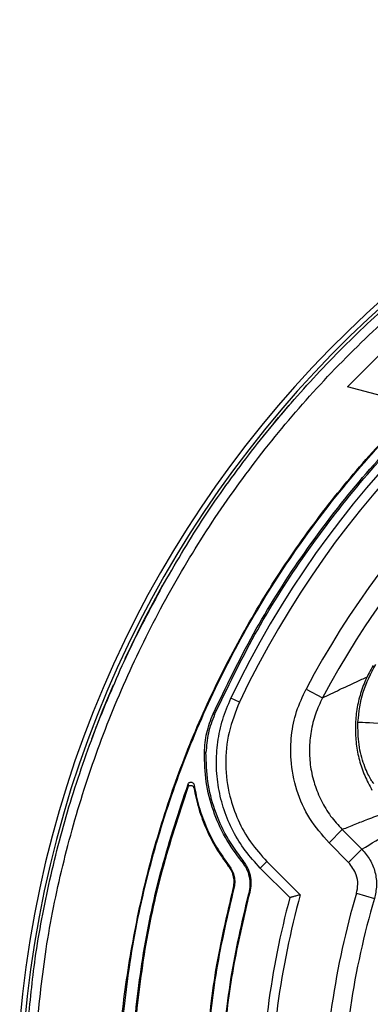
# Model space of a CAD drawing. Header units: millimetres. Extents: x 0 to 594, y 0 to 420.
# Tile 36 of 47: x 327 to 346, y 273 to 326. Entities that reach past the tile are written whole.
import ezdxf

# ---------------------------------------------------------------- set-up
doc = ezdxf.new("R2010")
doc.units = ezdxf.units.MM

msp = doc.modelspace()

# ---------------------------------------------------------------- linework, layer by layer
at = {"color": 7, "linetype": 'Continuous', "lineweight": 25}
for p, q in [((344.467, 306.363), (346.353, 308.249)), ((347.043, 305.673), (344.467, 306.363)), ((341.331, 305.378), (340.794, 304.748)), ((340.794, 304.748), (339.941, 303.708)), ((342.244, 290.2), (343.127, 289.731)), ((338.685, 289.504), (338.233, 289.719)), ((337.356, 288.832), (337.277, 288.867)), ((336.897, 286.799), (336.811, 286.801)), ((335.94, 285.109), (335.925, 284.939)), ((336.261, 285.079), (336.246, 284.911)), ((343.474, 281.973), (344.18, 282.679)), ((344.18, 282.679), (345.228, 281.631)), ((344.521, 280.925), (343.474, 281.973)), ((344.521, 280.925), (345.228, 281.631)), ((338.09, 280.734), (338.137, 280.746)), ((338.816, 280.967), (338.881, 281.03)), ((340.149, 280.978), (339.796, 280.625)), ((340.149, 280.978), (341.935, 279.193)), ((341.376, 279.044), (339.796, 280.625)), ((338.387, 279.523), (338.338, 279.513)), ((339.187, 279.272), (339.25, 279.334)), ((344.94, 279.273), (345.898, 278.989))]:
    msp.add_line(p, q, dxfattribs=at)
at = {"color": 7, "linetype": 'Continuous', "lineweight": 25, "flags": 128}
for points in [[(334.583, 295.758), (333.567, 293.864), (332.569, 291.821)], [(331.937, 290.412), (331.389, 289.104), (330.778, 287.525)], [(345.016, 288.432), (345.053, 288.43), (345.136, 288.426), (345.263, 288.42), (345.429, 288.412), (345.628, 288.402), (345.852, 288.392), (346.095, 288.38), (346.346, 288.367)]]:
    msp.add_lwpolyline(points, dxfattribs=at)
at = {"color": 7, "linetype": 'Continuous', "lineweight": 25}
for radius, start, end in [(58.767, 88.28681, 174.91298), (58.5, 88.39927, 175.00762), (52.323, 115.448, 154.552), (51.823, 115.448, 154.552), (48.955, 117.9741, 152.0259), (47.956, 117.9741, 152.0259), (45.156, 164.6466, 180), (42.288, 163.4633, 180), (45.656, 165.0121, 180), (41.289, 163.4633, 180)]:
    msp.add_arc((385.479, 267.237), radius, start, end, dxfattribs=at)
for points, knots in [([(327.854, 272.023), (327.999, 273.447), (328.298, 276.377), (329.191, 280.751), (330.419, 285.127), (331.994, 289.391), (333.896, 293.519), (336.118, 297.486), (338.643, 301.265), (341.457, 304.835), (344.543, 308.173), (347.881, 311.259), (351.451, 314.073), (355.23, 316.598), (359.197, 318.819), (363.325, 320.723), (367.589, 322.296), (371.965, 323.531), (376.423, 324.412), (380.937, 324.967), (383.965, 325.036), (385.479, 325.07)], [0, 0, 0, 0, 0.04987, 0.102655, 0.15544, 0.208225, 0.26101, 0.313795, 0.36658, 0.419365, 0.47215, 0.524935, 0.57772, 0.630505, 0.68329, 0.736075, 0.78886, 0.841645, 0.89443, 0.947215, 1, 1, 1, 1]), ([(332.253, 269.93), (332.27, 270.467), (332.332, 272.396), (332.779, 275.693), (333.585, 279.791), (334.73, 283.81), (336.181, 287.729), (337.935, 291.522), (339.98, 295.166), (342.304, 298.639), (344.892, 301.919), (347.729, 304.987), (350.797, 307.824), (354.077, 310.412), (357.55, 312.736), (361.194, 314.781), (364.987, 316.535), (368.906, 317.986), (372.925, 319.129), (377.022, 319.944), (380.874, 320.436), (383.359, 320.503), (384.452, 320.532)], [0, 0, 0, 0, 0.020143, 0.072303, 0.124463, 0.176623, 0.228783, 0.280943, 0.333103, 0.385263, 0.437423, 0.489583, 0.541743, 0.593903, 0.646063, 0.698223, 0.750383, 0.802543, 0.854703, 0.906863, 0.959023, 1, 1, 1, 1]), ([(345.832, 291.458), (345.69, 291.203), (345.405, 290.694), (345.113, 289.866), (344.926, 289.009), (344.86, 288.134), (344.909, 287.257), (345.079, 286.396), (345.355, 285.561), (345.631, 285.046), (345.769, 284.788)], [0, 0, 0, 0, 0.1248406, 0.2496408, 0.3747014, 0.4997118, 0.6248366, 0.7499221, 0.8749668, 1, 1, 1, 1]), ([(345.016, 288.432), (345.077, 288.975), (345.2, 290.064), (345.713, 291.033), (345.97, 291.519)], [0, 0, 0, 0, 0.498259, 1, 1, 1, 1]), ([(343.127, 289.731), (343.427, 289.877), (344.024, 290.166), (344.822, 290.539), (345.322, 290.765), (345.516, 290.853)], [0, 0, 0, 0, 0.382422, 0.759766, 1, 1, 1, 1]), ([(343.474, 281.973), (343.108, 282.393), (342.377, 283.232), (341.698, 284.773), (341.399, 286.296), (341.435, 287.725), (341.694, 289.014), (342.061, 289.805), (342.244, 290.2)], [0, 0, 0, 0, 0.187087, 0.373518, 0.560302, 0.706574, 0.853439, 1, 1, 1, 1]), ([(339.796, 280.625), (339.519, 280.927), (338.966, 281.532), (338.324, 282.587), (337.842, 283.718), (337.541, 284.914), (337.425, 286.14), (337.501, 287.37), (337.752, 288.581), (338.073, 289.34), (338.233, 289.719)], [0, 0, 0, 0, 0.124935, 0.249582, 0.374793, 0.499265, 0.624618, 0.749029, 0.87449, 1, 1, 1, 1]), ([(343.127, 289.731), (342.99, 289.444), (342.718, 288.869), (342.488, 287.937), (342.399, 286.986), (342.465, 286.03), (342.68, 285.099), (343.042, 284.213), (343.534, 283.387), (343.965, 282.915), (344.18, 282.679)], [0, 0, 0, 0, 0.124962, 0.24972, 0.374851, 0.499442, 0.624699, 0.749188, 0.874683, 1, 1, 1, 1]), ([(338.685, 289.504), (338.473, 288.971), (338.049, 287.903), (337.895, 286.171), (338.095, 284.577), (338.582, 283.182), (339.24, 281.988), (339.846, 281.315), (340.149, 280.978)], [0, 0, 0, 0, 0.186219, 0.373007, 0.559331, 0.705745, 0.852632, 1, 1, 1, 1]), ([(337.356, 288.832), (337.229, 288.505), (336.974, 287.851), (336.923, 287.15), (336.897, 286.799)], [0, 0, 0, 0, 0.498923, 1, 1, 1, 1]), ([(327.383, 272.243), (327.497, 273.426), (327.748, 276.033), (328.518, 280.012), (329.587, 284.17), (330.559, 286.861), (331.045, 288.206)], [0, 0, 0, 0, 0.21694, 0.47796, 0.73898, 1, 1, 1, 1]), ([(345.86, 285.153), (345.84, 285.171), (345.801, 285.206), (345.67, 285.414), (345.508, 285.729), (345.335, 286.152), (345.182, 286.658), (345.022, 287.417), (345.019, 288.025), (345.016, 288.432)], [0, 0, 0, 0, 0.109518, 0.222485, 0.340938, 0.464836, 0.59508, 0.728808, 1, 1, 1, 1]), ([(338.816, 280.967), (338.505, 281.389), (337.883, 282.234), (337.256, 283.687), (336.856, 285.221), (336.826, 286.275), (336.811, 286.801)], [0, 0, 0, 0, 0.249374, 0.498827, 0.749503, 1, 1, 1, 1]), ([(338.881, 281.03), (338.572, 281.45), (337.956, 282.287), (337.336, 283.725), (336.942, 285.239), (336.912, 286.28), (336.897, 286.799)], [0, 0, 0, 0, 0.250548, 0.49978, 0.750117, 1, 1, 1, 1]), ([(335.925, 284.939), (335.933, 284.955), (335.948, 284.989), (335.99, 285.025), (336.041, 285.047), (336.096, 285.052), (336.15, 285.038), (336.196, 285.008), (336.231, 284.964), (336.241, 284.929), (336.246, 284.911)], [0, 0, 0, 0, 0.124976, 0.250545, 0.375383, 0.500362, 0.625179, 0.75018, 0.87499, 1, 1, 1, 1]), ([(335.94, 285.109), (335.948, 285.126), (335.963, 285.159), (336.006, 285.196), (336.057, 285.218), (336.113, 285.222), (336.166, 285.207), (336.213, 285.177), (336.247, 285.132), (336.257, 285.097), (336.261, 285.079)], [0, 0, 0, 0, 0.124918, 0.250023, 0.37501, 0.499859, 0.624836, 0.749696, 0.87464, 1, 1, 1, 1]), ([(336.261, 285.079), (336.338, 284.689), (336.492, 283.908), (336.908, 282.789), (337.44, 281.718), (337.904, 281.071), (338.137, 280.746)], [0, 0, 0, 0, 0.249885, 0.499803, 0.748926, 1, 1, 1, 1]), ([(336.246, 284.911), (336.326, 284.534), (336.487, 283.78), (336.9, 282.7), (337.42, 281.669), (337.867, 281.046), (338.09, 280.734)], [0, 0, 0, 0, 0.2505891, 0.5013517, 0.7505266, 1, 1, 1, 1]), ([(346.658, 283.645), (346.566, 283.611), (346.186, 283.472), (345.585, 283.241), (344.851, 282.953), (344.404, 282.771), (344.18, 282.679)], [0, 0, 0, 0, 0.109385, 0.452044, 0.724585, 1, 1, 1, 1]), ([(345.228, 281.631), (345.724, 281.929), (346.449, 282.365), (347.194, 282.78), (347.429, 282.911)], [0, 0, 0, 0, 0.68432, 1, 1, 1, 1]), ([(345.228, 281.631), (345.383, 281.449), (345.695, 281.085), (345.954, 280.408), (346.048, 279.69), (345.948, 279.222), (345.898, 278.989)], [0, 0, 0, 0, 0.250262, 0.500447, 0.750467, 1, 1, 1, 1]), ([(338.09, 280.734), (338.15, 280.644), (338.27, 280.465), (338.366, 280.154), (338.399, 279.831), (338.358, 279.619), (338.338, 279.513)], [0, 0, 0, 0, 0.2508651, 0.5003898, 0.7505834, 1, 1, 1, 1]), ([(338.137, 280.746), (338.197, 280.657), (338.318, 280.478), (338.414, 280.166), (338.448, 279.842), (338.407, 279.629), (338.387, 279.523)], [0, 0, 0, 0, 0.24942, 0.4996139, 0.7491559, 1, 1, 1, 1]), ([(338.816, 280.967), (338.904, 280.844), (339.078, 280.598), (339.219, 280.166), (339.271, 279.715), (339.215, 279.419), (339.187, 279.272)], [0, 0, 0, 0, 0.250538, 0.50034, 0.750539, 1, 1, 1, 1]), ([(339.25, 279.334), (339.278, 279.482), (339.334, 279.778), (339.283, 280.231), (339.142, 280.662), (338.968, 280.907), (338.881, 281.03)], [0, 0, 0, 0, 0.250519, 0.500334, 0.750534, 1, 1, 1, 1]), ([(344.94, 279.273), (344.973, 279.437), (345.039, 279.764), (344.942, 280.368), (344.681, 280.714), (344.521, 280.925)], [0, 0, 0, 0, 0.280343, 0.56089, 1, 1, 1, 1]), ([(341.935, 279.193), (341.867, 279.175), (341.73, 279.138), (341.576, 279.097), (341.478, 279.071), (341.421, 279.056), (341.384, 279.046), (341.379, 279.045), (341.376, 279.044)], [0, 0, 0, 0, 0.249783, 0.49923, 0.62902, 0.749627, 0.876557, 1, 1, 1, 1])]:
    msp.add_open_spline(points, degree=3, knots=knots, dxfattribs=at)
for points in [[(332.333, 271.183), (332.491, 272.755), (332.805, 275.899), (333.806, 280.538), (335.185, 285.075), (336.969, 289.47), (339.135, 293.69), (341.667, 297.7), (344.545, 301.47), (347.746, 304.97), (351.246, 308.171), (355.016, 311.049), (359.026, 313.581), (363.246, 315.747), (367.641, 317.531), (372.178, 318.91), (376.817, 319.911), (379.961, 320.225), (381.533, 320.383)], [(334.426, 295.457), (335.11, 296.636), (336.477, 298.996), (338.836, 302.342), (341.406, 305.526), (344.198, 308.518), (347.19, 311.31), (350.374, 313.88), (353.72, 316.239), (356.08, 317.606), (357.259, 318.29)], [(337.277, 288.867), (337.971, 290.311), (339.358, 293.197), (341.927, 297.265), (344.826, 301.097), (348.07, 304.646), (351.619, 307.89), (355.451, 310.789), (359.519, 313.358), (362.405, 314.745), (363.849, 315.439)], [(337.356, 288.832), (338.048, 290.273), (339.433, 293.155), (341.998, 297.216), (344.893, 301.042), (348.131, 304.585), (351.674, 307.823), (355.5, 310.718), (359.561, 313.282), (362.443, 314.668), (363.884, 315.36)], [(334.426, 295.457), (333.801, 294.277), (332.549, 291.918), (331.547, 289.444), (331.045, 288.206)], [(336.811, 286.801), (336.837, 287.157), (336.888, 287.869), (337.147, 288.535), (337.277, 288.867)], [(332.983, 271.446), (333.149, 272.996), (333.481, 276.094), (334.471, 280.672), (335.451, 283.63), (335.94, 285.109)], [(335.925, 284.939), (335.444, 283.472), (334.483, 280.54), (333.511, 276.004), (333.186, 272.935), (333.023, 271.401)], [(338.338, 279.513), (337.997, 278.07), (337.315, 275.182), (337.033, 272.229), (336.893, 270.752)], [(338.387, 279.523), (338.046, 278.083), (337.365, 275.203), (337.081, 272.257), (336.94, 270.785)], [(337.695, 267.666), (337.739, 268.976), (337.828, 271.598), (338.348, 275.505), (338.949, 278.058), (339.25, 279.334)], [(337.73, 270.032), (337.859, 271.59), (338.119, 274.706), (338.831, 277.75), (339.187, 279.272)]]:
    msp.add_open_spline(points, degree=3, dxfattribs=at)

doc.saveas('drawing.dxf')
